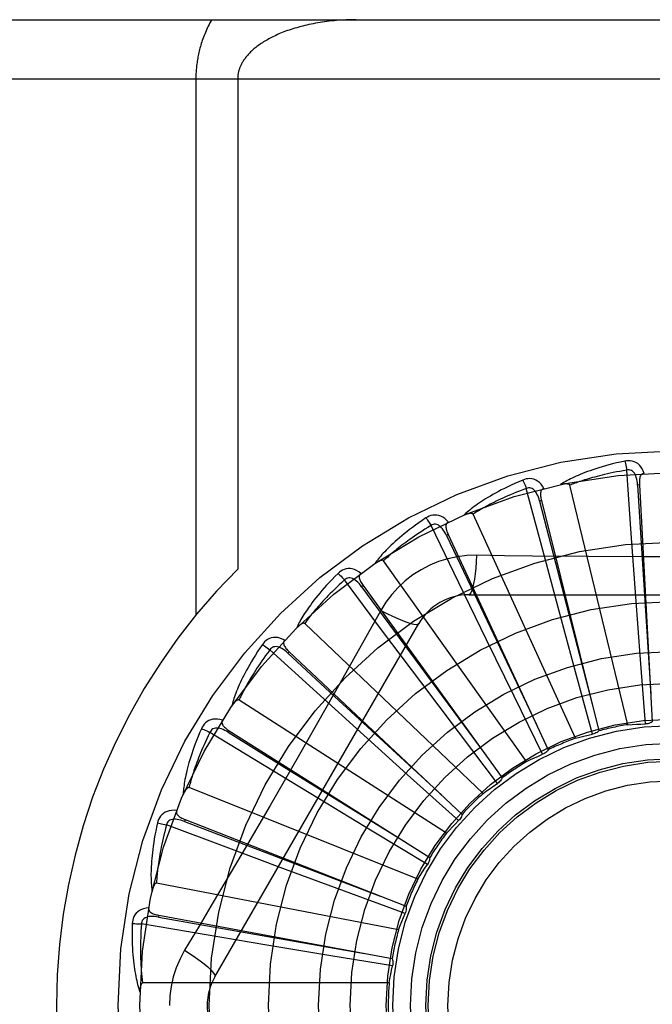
# Model space of a CAD drawing. Header units: inches. Extents: x 0 to 283, y 0 to 183.
# Tile 150 of 256: x 55.866 to 56.187, y 120.198 to 120.697. Entities that reach past the tile are written whole.
import ezdxf

# ---------------------------------------------------------------- set-up
doc = ezdxf.new("R2010")
doc.units = ezdxf.units.IN
doc.header["$LTSCALE"] = 15.5833333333
doc.header["$MEASUREMENT"] = 0
doc.linetypes.add('HIDDEN', pattern=[0.2, 0.1, -0.1])
doc.layers.add('LEFTHAND_DOOR_ASSEMBLY', color=7, linetype='CONTINUOUS')

msp = doc.modelspace()

# ---------------------------------------------------------------- linework, layer by layer
at = {"layer": 'LEFTHAND_DOOR_ASSEMBLY', "color": 8, "linetype": 'HIDDEN'}
for p, q in [((55.6185834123, 120.6969848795), (56.6805834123, 120.6969848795)), ((55.5885834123, 120.6669848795), (56.6805834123, 120.6669848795)), ((55.9552966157, 120.6669848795), (55.9552966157, 120.3949631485)), ((55.9765098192, 120.6669848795), (55.9765098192, 120.4183523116)), ((56.1760369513, 120.4363076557), (56.173775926, 120.4685245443)), ((56.1801605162, 120.4610360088), (56.1792023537, 120.4609834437)), ((56.1801605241, 120.4610358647), (56.1866974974, 120.3408616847)), ((56.131125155, 120.4279997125), (56.1228079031, 120.459206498)), ((56.174289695, 120.3394238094), (56.1448271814, 120.4608699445)), ((56.1304943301, 120.4530615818), (56.129563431, 120.4528286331)), ((56.13049436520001, 120.4530614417), (56.15965632, 120.3362960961)), ((56.1477448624, 120.332536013), (56.0958309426, 120.4462116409)), ((56.0885972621, 120.4113422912), (56.0745243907, 120.4404110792)), ((56.1783495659, 120.4042046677), (56.1760369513, 120.4363076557)), ((56.083234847, 120.4358318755), (56.0823648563, 120.4354269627)), ((56.083234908, 120.4358317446), (56.13396785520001, 120.3266954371)), ((56.1394715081, 120.3969145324), (56.131125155, 120.4279997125)), ((56.1229832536, 120.3207490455), (56.0504942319, 120.4225456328)), ((56.18289329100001, 120.4245301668), (56.1544235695, 120.4246872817)), ((56.0499903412, 120.3869374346), (56.0306704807, 120.4128176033)), ((56.1026756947, 120.3823984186), (56.0885972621, 120.4113422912)), ((56.04009014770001, 120.4099696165), (56.0393125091, 120.4094073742)), ((56.0400902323, 120.4099694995), (56.11056055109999, 120.3124067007)), ((56.0936414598, 120.4053182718), (56.3005253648, 120.4053182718)), ((56.1806961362, 120.3724979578), (56.1783495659, 120.4042046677)), ((56.0490520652, 120.3972956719), (56.0421490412, 120.3849204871)), ((56.1477762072, 120.3662248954), (56.1394715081, 120.3969145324)), ((55.9649404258, 120.2115682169), (56.0683823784, 120.3907349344)), ((56.1008998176, 120.3044889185), (56.0104556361, 120.3907272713)), ((56.0692920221, 120.3611809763), (56.0499903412, 120.3869374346)), ((56.11663836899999, 120.3538350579), (56.1026756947, 120.3823984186)), ((56.0166997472, 120.3556671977), (55.9928311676, 120.3774233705)), ((56.002619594, 120.3764095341), (56.0019624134, 120.3757102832)), ((56.0026196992, 120.3764094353), (56.0902804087, 120.2939463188)), ((56.1831764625, 120.3397972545), (56.1806961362, 120.3724979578)), ((56.1564003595, 120.3345845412), (56.1477762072, 120.3662248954)), ((56.0884080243, 120.3357762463), (56.0692920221, 120.3611809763)), ((56.0822927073, 120.2843433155), (55.97716225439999, 120.351906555)), ((56.0405270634, 120.3340290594), (56.0166997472, 120.3556671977)), ((56.1310946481, 120.3243986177), (56.11663836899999, 120.3538350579)), ((55.97217746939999, 120.3363645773), (55.9716644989, 120.3355535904)), ((55.9721775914, 120.3363645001), (56.073860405, 120.271981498)), ((55.9899286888, 120.3186617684), (55.9623740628, 120.3355076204)), ((56.0641054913, 120.3127011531), (56.0405270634, 120.3340290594)), ((56.1081739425, 120.3096076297), (56.0884080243, 120.3357762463)), ((56.01742045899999, 120.3019240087), (55.9899286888, 120.3186617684)), ((56.0884666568, 120.2907461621), (56.0641054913, 120.3127011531)), ((56.0678344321, 120.261040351), (55.9518173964, 120.3074865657)), ((56.0446091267, 120.2854437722), (56.01742045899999, 120.3019240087)), ((55.9929283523, 120.2984685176), (55.9785574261, 120.273891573)), ((55.9498640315, 120.291282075), (55.9495138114, 120.2903886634)), ((55.949864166, 120.2912820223), (56.06189400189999, 120.2473061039)), ((55.9706447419, 120.2772586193), (55.9403999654, 120.2885852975)), ((56.0726850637, 120.2684959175), (56.0446091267, 120.2854437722)), ((56.00080734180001, 120.2660261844), (55.9706447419, 120.2772586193)), ((56.03062358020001, 120.2549892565), (56.00080734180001, 120.2660261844)), ((56.0580475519, 120.2354222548), (55.9353370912, 120.2590727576)), ((56.0613995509, 120.2436610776), (56.03062358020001, 120.2549892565)), ((55.9364857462, 120.2427914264), (55.9363109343, 120.2418478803)), ((55.9363109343, 120.2418478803), (55.9889443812, 120.232539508)), ((55.9364858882, 120.2427914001), (56.0548136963, 120.2208119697)), ((55.9595448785, 120.2329541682), (55.9277030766, 120.238352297)), ((55.9912881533, 120.2276330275), (55.9595448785, 120.2329541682)), ((55.9889443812, 120.232539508), (56.0408544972, 120.2234236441)), ((56.0226543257, 120.2224383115), (55.9912881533, 120.2276330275)), ((56.0550180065, 120.2171392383), (56.0226543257, 120.2224383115)), ((56.05328578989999, 120.2084149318), (55.92831698, 120.2084149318))]:
    msp.add_line(p, q, dxfattribs=at)
for points in [[(55.9633350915, 120.6969848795), (55.9628799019, 120.6961820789), (55.9624390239, 120.6953763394), (55.96201238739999, 120.694567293), (55.9616002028, 120.6937560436), (55.9612026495, 120.6929433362), (55.9608197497, 120.6921298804), (55.9604515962, 120.6913163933), (55.9600981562, 120.6905035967), (55.9597594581, 120.6896922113), (55.9594354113, 120.6888829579), (55.959125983, 120.6880765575), (55.9588310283, 120.6872737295), (55.95855045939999, 120.6864752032), (55.9582840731, 120.6856816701), (55.9580317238, 120.6848938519), (55.9577931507, 120.6841123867), (55.9575681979, 120.6833381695), (55.9573564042, 120.6825711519), (55.9571574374, 120.6818117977), (55.956970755, 120.6810594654), (55.9567958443, 120.6803138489), (55.9566322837, 120.6795744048), (55.95647959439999, 120.6788406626), (55.9563374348, 120.6781120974), (55.9562053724, 120.6773880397), (55.95608320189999, 120.6766684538), (55.9559706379, 120.6759530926), (55.9558674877, 120.6752419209), (55.955773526, 120.6745348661), (55.9556885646, 120.6738317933), (55.95561239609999, 120.6731325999), (55.9555448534, 120.6724371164), (55.9554857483, 120.6717452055), (55.9554349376, 120.6710566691), (55.9553922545, 120.6703713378), (55.9553575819, 120.6696889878), (55.9553307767, 120.6690094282), (55.9553117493, 120.6683323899), (55.9553003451, 120.6676574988), (55.9552966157, 120.6669848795)], [(56.0365098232, 120.6969848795), (56.0352542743, 120.6969783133), (56.0340011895, 120.6969586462), (56.0327501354, 120.6969259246), (56.0315024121, 120.6968802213), (56.0302588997, 120.6968216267), (56.029020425, 120.6967502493), (56.0277878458, 120.6966662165), (56.0265619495, 120.6965696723), (56.025343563, 120.6964607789), (56.024133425, 120.6963397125), (56.02293232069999, 120.6962066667), (56.0217409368, 120.696061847), (56.0205600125, 120.6959054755), (56.0193901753, 120.6957377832), (56.0182321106, 120.6955590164), (56.0170863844, 120.6953694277), (56.0159536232, 120.6951692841), (56.0148343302, 120.6949588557), (56.0137290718, 120.6947384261), (56.0126382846, 120.694508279), (56.0115624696, 120.69426871), (56.0105019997, 120.6940200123), (56.0094573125, 120.6937624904), (56.0084287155, 120.6934964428), (56.0074165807, 120.6932221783), (56.00642115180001, 120.6929399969), (56.0054427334, 120.6926502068), (56.0044815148, 120.6923531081), (56.0035377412, 120.6920490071), (56.0026115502, 120.691738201), (56.0017031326, 120.6914209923), (56.0008125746, 120.6910976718), (55.9999400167, 120.6907685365), (55.99908548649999, 120.690433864), (55.9982490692, 120.6900939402), (55.9974307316, 120.6897490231), (55.996630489, 120.689399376), (55.9958482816, 120.6890452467), (55.9950840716, 120.6886868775), (55.9943378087, 120.6883245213), (55.9936094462, 120.6879584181), (55.9928989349, 120.6875888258), (55.9922062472, 120.6872159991), (55.9915312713, 120.6868401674), (55.99087395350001, 120.6864615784), (55.9902340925, 120.6860804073), (55.9896115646, 120.6856968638), (55.989006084, 120.6853110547), (55.9884174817, 120.6849231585), (55.9878452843, 120.6845331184), (55.9872887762, 120.6841406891), (55.9867485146, 120.6837465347), (55.9862241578, 120.6833505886), (55.9857176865, 120.6829548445), (55.9852312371, 120.682561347), (55.9847639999, 120.6821701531), (55.98431698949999, 120.6817828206), (55.9838868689, 120.681396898), (55.98347069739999, 120.6810103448), (55.9830683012, 120.6806230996), (55.982678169, 120.6802339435), (55.9823013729, 120.6798441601), (55.98193859, 120.6794546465), (55.9815894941, 120.6790654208), (55.98125398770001, 120.6786766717), (55.9809320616, 120.6782887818), (55.9806237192, 120.6779021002), (55.9803288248, 120.6775169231), (55.9800472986, 120.6771335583), (55.97977897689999, 120.6767523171), (55.9795237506, 120.676373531), (55.9792813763, 120.6759974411), (55.97905169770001, 120.6756243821), (55.9788343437, 120.67525439), (55.9786290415, 120.674887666), (55.9784353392, 120.6745240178), (55.9782528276, 120.6741633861), (55.9780811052, 120.6738055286), (55.9779197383, 120.6734502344), (55.9777684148, 120.6730973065), (55.9776267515, 120.6727464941), (55.9774945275, 120.6723977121), (55.977371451, 120.6720507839), (55.97725735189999, 120.6717057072), (55.9771520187, 120.6713624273), (55.977055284, 120.671020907), (55.9769669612, 120.6706811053), (55.9768868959, 120.6703429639), (55.9768149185, 120.67000644), (55.97675088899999, 120.669671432), (55.9766946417, 120.6693377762), (55.9766460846, 120.6690056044), (55.9766051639, 120.6686761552), (55.9765715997, 120.6683459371), (55.9765449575, 120.6680117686), (55.97652564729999, 120.6676739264), (55.97651396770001, 120.6673315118), (55.9765098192, 120.6669848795)], [(56.17283303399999, 120.4731014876), (56.1706538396, 120.4726335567), (56.1685741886, 120.4721569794), (56.1665956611, 120.4716751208), (56.1647118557, 120.4711888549), (56.1629182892, 120.4706990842), (56.16121094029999, 120.4702073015), (56.15958558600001, 120.4697143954), (56.15803845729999, 120.4692217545), (56.1565656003, 120.4687302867), (56.1551634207, 120.4682413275), (56.1538281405, 120.4677558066), (56.1525564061, 120.4672750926), (56.1513443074, 120.4668007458), (56.1501897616, 120.4663325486), (56.1490899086, 120.4658707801), (56.1480433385, 120.4654148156), (56.1470483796, 120.4649637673), (56.14610317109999, 120.4645180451), (56.1452061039, 120.4640773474), (56.1443548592, 120.4636425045), (56.1435473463, 120.4632139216), (56.1427813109, 120.4627923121), (56.1420544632, 120.4623788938), (56.1413648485, 120.4619723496), (56.1407095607, 120.4615713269), (56.1400893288, 120.4611767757)], [(56.1825786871, 120.4668650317), (56.1820908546, 120.4681326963), (56.1815195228, 120.4692595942), (56.1808616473, 120.4702534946), (56.18012434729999, 120.4711047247), (56.1793101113, 120.4718132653), (56.1784305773, 120.4723782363), (56.177487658, 120.4727986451), (56.17651407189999, 120.4730856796), (56.1755345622, 120.4732396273), (56.174576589, 120.4732847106), (56.1736801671, 120.4732398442), (56.17283303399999, 120.4731014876)], [(56.1728330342, 120.4731014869), (56.17298617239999, 120.4725009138), (56.1731462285, 120.4718121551), (56.1733076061, 120.4710587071), (56.1734683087, 120.4702497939), (56.1736262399, 120.469394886), (56.173775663, 120.4685244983)], [(56.173775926, 120.4685245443), (56.171951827, 120.4682142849), (56.1702036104, 120.4679010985), (56.1685329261, 120.4675845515), (56.16693482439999, 120.4672659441), (56.165405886, 120.4669461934), (56.16394316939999, 120.4666260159), (56.1625434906, 120.4663062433), (56.161204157, 120.4659874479), (56.1599222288, 120.465670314), (56.15869526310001, 120.4653553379), (56.15752057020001, 120.4650430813), (56.1563959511, 120.4647340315), (56.1553190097, 120.464428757), (56.1542876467, 120.4641275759), (56.1532995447, 120.4638310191), (56.1523529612, 120.4635390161), (56.1514458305, 120.4632517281), (56.1505768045, 120.4629689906), (56.1497442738, 120.4626906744), (56.1489469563, 120.4624168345), (56.1481834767, 120.4621474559), (56.14745250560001, 120.4618826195), (56.1467526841, 120.4616223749), (56.1460827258, 120.4613668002), (56.1454406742, 120.4611160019), (56.1448271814, 120.4608699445)], [(56.17920094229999, 120.4609830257), (56.179113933, 120.4620171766), (56.178983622, 120.4629913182), (56.1788068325, 120.4639075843), (56.1785819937, 120.4647621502), (56.1783045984, 120.4655536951), (56.17797479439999, 120.4662751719), (56.1775932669, 120.4669241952), (56.1771579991, 120.4674830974), (56.1766688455, 120.467933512), (56.1761314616, 120.468274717), (56.1755492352, 120.4684986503), (56.1749470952, 120.4686121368), (56.1743539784, 120.4686203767), (56.1737715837, 120.4685242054)], [(56.1825820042, 120.466865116), (56.1821253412, 120.4667952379), (56.1817189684, 120.4666497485), (56.1813623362, 120.4664234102), (56.1810570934, 120.4661319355), (56.1808074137, 120.4657888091), (56.18060517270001, 120.4653954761), (56.1804449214, 120.4649557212), (56.18032280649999, 120.46447601), (56.18023465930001, 120.4639625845), (56.1801759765, 120.4634199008), (56.18014152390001, 120.4628540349), (56.180129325, 120.4622663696), (56.18013519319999, 120.4616607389), (56.1801605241, 120.4610358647)], [(56.1210158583, 120.4635222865), (56.1189646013, 120.4626503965), (56.1170127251, 120.4617888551), (56.1151611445, 120.4609412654), (56.1134034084, 120.4601072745), (56.1117349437, 120.4592869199), (56.1101515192, 120.4584809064), (56.1086488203, 120.4576893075), (56.10722288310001, 120.4569127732), (56.1058696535, 120.4561514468), (56.1045853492, 120.4554059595), (56.1033660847, 120.4546765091), (56.1022083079, 120.453963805), (56.1011078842, 120.453268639), (56.10006280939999, 120.4525904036), (56.0990702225, 120.4519288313), (56.0981288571, 120.451283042), (56.0972372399, 120.4506518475), (56.0963934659, 120.4500352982), (56.0955960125, 120.4494327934), (56.0948424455, 120.4488447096), (56.0941306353, 120.4482710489), (56.0934582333, 120.4477120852), (56.0928227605, 120.4471685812), (56.0922225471, 120.4466388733), (56.0916549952, 120.4461210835), (56.091120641, 120.4456162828)], [(56.1317656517, 120.4592429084), (56.1310467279, 120.4603953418), (56.13027245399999, 120.46139375), (56.12943837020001, 120.4622451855), (56.1285532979, 120.4629414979), (56.127619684, 120.463483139), (56.1266491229, 120.4638714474), (56.1256436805, 120.4641058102), (56.1246333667, 120.4642034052), (56.1236424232, 120.4641691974), (56.12269322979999, 120.4640321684), (56.1218214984, 120.4638184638), (56.1210158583, 120.4635222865)], [(56.1210158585, 120.4635222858), (56.12127988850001, 120.4629615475), (56.12156740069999, 120.4623155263), (56.121868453, 120.4616062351), (56.1221793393, 120.4608423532), (56.1224962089, 120.4600327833), (56.1228076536, 120.4592064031)], [(56.1448271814, 120.4608699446), (56.1447555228, 120.4610273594), (56.144650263, 120.4611593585), (56.14450784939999, 120.4612642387), (56.1443389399, 120.4613471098), (56.1441522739, 120.4614117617), (56.14395005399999, 120.46146045), (56.1437376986, 120.4614962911), (56.1435143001, 120.461520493), (56.1432805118, 120.4615351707), (56.1430370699, 120.4615407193), (56.14278477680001, 120.4615381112), (56.1425240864, 120.4615277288), (56.1422561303, 120.4615102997), (56.14197967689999, 120.461485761), (56.1416942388, 120.4614544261), (56.1413987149, 120.4614158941), (56.1410921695, 120.4613702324), (56.14077361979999, 120.4613163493), (56.14044160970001, 120.4612530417), (56.1400966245, 120.4611807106)], [(56.1228079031, 120.459206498), (56.1210754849, 120.4585566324), (56.1194181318, 120.4579182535), (56.1178375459, 120.4572912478), (56.1163286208, 120.4566759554), (56.11488782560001, 120.4560726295), (56.1135121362, 120.4554814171), (56.1121982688, 120.4549025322), (56.11094347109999, 120.4543360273), (56.1097447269, 120.453782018), (56.1085995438, 120.4532405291), (56.1075051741, 120.4527116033), (56.1064593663, 120.4521953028), (56.1054596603, 120.4516917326), (56.1045039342, 120.4512008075), (56.1035898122, 120.4507226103), (56.1027155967, 120.450256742), (56.1018792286, 120.4498029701), (56.1010794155, 120.4493608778), (56.1003146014, 120.4489300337), (56.099583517, 120.4485102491), (56.0988848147, 120.4481012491), (56.0982171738, 120.4477028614), (56.09757925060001, 120.4473148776), (56.0969697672, 120.4469371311), (56.0963867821, 120.446569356), (56.0958309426, 120.4462116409)], [(56.1295621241, 120.4528279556), (56.1292809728, 120.4538269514), (56.1289686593, 120.4547588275), (56.1286216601, 120.4556250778), (56.1282391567, 120.4564216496), (56.1278169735, 120.4571463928), (56.1273565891, 120.4577924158), (56.1268591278, 120.4583575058), (56.1263259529, 120.458823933), (56.1257603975, 120.4591736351), (56.1251681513, 120.4594069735), (56.1245540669, 120.459516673), (56.1239413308, 120.4595141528), (56.123357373, 120.4594099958), (56.1228037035, 120.4592053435)], [(56.1317695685, 120.4592439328), (56.1313339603, 120.4590886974), (56.1309622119, 120.4588688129), (56.1306548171, 120.4585790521), (56.1304102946, 120.4582350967), (56.130230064, 120.4578509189), (56.13010591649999, 120.4574264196), (56.1300317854, 120.4569642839), (56.1300026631, 120.4564701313), (56.13001327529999, 120.4559493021), (56.1300583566, 120.4554053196), (56.1301316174, 120.4548431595), (56.1302308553, 120.4542638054), (56.1303512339, 120.4536702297), (56.13049436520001, 120.4530614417)], [(56.1792023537, 120.4609834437), (56.18123135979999, 120.4287781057), (56.185944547, 120.3550431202)], [(56.129563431, 120.4528286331), (56.1376506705, 120.4215892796), (56.156233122, 120.3500787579)], [(56.0958309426, 120.4462116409), (56.095730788, 120.4463526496), (56.0956024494, 120.4464623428), (56.0954427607, 120.4465383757), (56.0952612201, 120.4465877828), (56.095065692, 120.4466159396), (56.09485791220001, 120.4466254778), (56.0946426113, 120.4466204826), (56.0944186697, 120.4466019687), (56.0941863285, 120.4465721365), (56.0939462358, 120.446531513), (56.09369899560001, 120.4464812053), (56.093444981, 120.4464216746), (56.0931851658, 120.4463538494), (56.0929183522, 120.446277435), (56.0926440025, 120.4461926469), (56.0923611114, 120.4460988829), (56.0920688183, 120.4459960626), (56.0917661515, 120.445882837), (56.09145169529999, 120.4457576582), (56.0911259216, 120.445621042)], [(56.0719479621, 120.4443097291), (56.0700987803, 120.4430653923), (56.0683452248, 120.4418500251), (56.0666875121, 120.4406673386), (56.0651193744, 120.4395157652), (56.0636363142, 120.4383944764), (56.0622340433, 120.4373033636), (56.0609083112, 120.4362416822), (56.0596551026, 120.4352093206), (56.0584704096, 120.4342056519), (56.0573503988, 120.4332305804), (56.05629121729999, 120.4322835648), (56.05528924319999, 120.4313646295), (56.0543402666, 120.4304737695), (56.0534424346, 120.429610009), (56.0525929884, 120.4287725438), (56.05179085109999, 120.4279602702), (56.0510348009, 120.4271717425), (56.0503229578, 120.4264066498), (56.0496539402, 120.425664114), (56.0490252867, 120.4249440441), (56.0484349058, 120.4242460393), (56.0478804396, 120.4235699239), (56.0473593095, 120.4229159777), (56.0468701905, 120.4222822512), (56.0464108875, 120.4216664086), (56.04598172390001, 120.4210696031)], [(56.0833133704, 120.4421420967), (56.0823893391, 120.4431376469), (56.0814401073, 120.4439714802), (56.0804599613, 120.4446496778), (56.0794591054, 120.4451659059), (56.0784398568, 120.4455210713), (56.0774133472, 120.4457186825), (56.076381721, 120.4457585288), (56.0753711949, 120.445663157), (56.0744046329, 120.4454420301), (56.0734985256, 120.4451278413), (56.0726829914, 120.4447530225), (56.0719479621, 120.4443097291)], [(56.0719479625, 120.4443097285), (56.0723133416, 120.4438090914), (56.0727179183, 120.4432291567), (56.0731477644, 120.4425896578), (56.0735975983, 120.4418984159), (56.0740619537, 120.4411634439), (56.0745241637, 120.4404109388)], [(56.0823637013, 120.4354260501), (56.0818985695, 120.4363537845), (56.0814155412, 120.4372097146), (56.0809108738, 120.4379946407), (56.08038453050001, 120.4387044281), (56.0798328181, 120.4393361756), (56.0792584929, 120.4398833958), (56.07866307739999, 120.4403441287), (56.0780512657, 120.440701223), (56.077429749, 120.4409375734), (56.0768040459, 120.4410546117), (56.076180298, 120.4410461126), (56.0755791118, 120.4409276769), (56.0750254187, 120.4407148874), (56.0745204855, 120.4404091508)], [(56.0833164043, 120.4421433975), (56.082918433, 120.4419088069), (56.0825952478, 120.4416227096), (56.0823482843, 120.4412800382), (56.082173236, 120.4408959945), (56.0820689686, 120.4404846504), (56.0820274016, 120.4400443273), (56.0820420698, 120.4395765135), (56.0821069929, 120.4390857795), (56.0822159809, 120.4385763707), (56.0823631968, 120.4380507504), (56.0825415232, 120.437512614), (56.0827486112, 120.4369625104), (56.0829791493, 120.4364024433), (56.083234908, 120.4358317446)], [(56.0745243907, 120.4404110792), (56.0729462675, 120.4394450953), (56.07143967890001, 120.4385045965), (56.0700063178, 120.4375897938), (56.0686411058, 120.4367000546), (56.0673405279, 120.4358349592), (56.0661015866, 120.4349940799), (56.0649210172, 120.4341770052), (56.0637961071, 120.4333832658), (56.0627238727, 120.4326124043), (56.061701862, 120.4318639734), (56.0607273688, 120.4311374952), (56.0597981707, 120.4304326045), (56.0589118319, 120.4297489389), (56.0580662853, 120.429086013), (56.0572591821, 120.4284434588), (56.0564889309, 120.427820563), (56.055753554, 120.4272167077), (56.055051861, 120.4266312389), (56.0543824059, 120.4260634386), (56.0537439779, 120.4255128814), (56.0531353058, 120.4249790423), (56.0525551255, 120.4244615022), (56.0520021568, 120.423959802), (56.0514751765, 120.4234735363), (56.0509723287, 120.4230020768), (56.0504942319, 120.4225456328)], [(56.0823648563, 120.4354269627), (56.0962180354, 120.4062826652), (56.127998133, 120.3395811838)], [(56.0504942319, 120.4225456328), (56.0503692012, 120.4226651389), (56.0502224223, 120.4227485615), (56.05005123, 120.4227929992), (56.04986361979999, 120.4228071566), (56.0496662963, 120.4227978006), (56.0494604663, 120.4227678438), (56.0492500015, 120.422722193), (56.04903361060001, 120.4226616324), (56.0488111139, 120.4225883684), (56.048583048, 120.4225030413), (56.0483497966, 120.4224068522), (56.0481116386, 120.4223003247), (56.0478693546, 120.4221845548), (56.0476218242, 120.4220590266), (56.0473684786, 120.4219238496), (56.0471084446, 120.4217782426), (56.04683620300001, 120.4216188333), (56.0465651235, 120.421453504), (56.0463081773, 120.4212898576), (56.0460610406, 120.4211253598)], [(56.09762485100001, 120.4253391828), (56.0926905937, 120.4251890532), (56.0878232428, 120.4246048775), (56.0830378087, 120.4235891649), (56.07836745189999, 120.4221507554), (56.0738363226, 120.4202971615), (56.06948697, 120.4180443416), (56.0653585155, 120.4154064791), (56.0614818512, 120.4124096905), (56.0578903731, 120.4090828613), (56.0546062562, 120.4054414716), (56.05165717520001, 120.4015082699), (56.0490520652, 120.3972956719)], [(56.09762485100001, 120.4253391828), (56.0974293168, 120.4219538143), (56.09717541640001, 120.4187698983), (56.096872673, 120.4158870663), (56.0965223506, 120.4132876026), (56.0961245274, 120.4109766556), (56.095684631, 120.4090144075), (56.0952088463, 120.4074327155), (56.0947043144, 120.4062699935), (56.0941767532, 120.4055579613), (56.0936414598, 120.4053182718)], [(56.1544235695, 120.4246872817), (56.1260037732, 120.424966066), (56.1118444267, 120.4251296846), (56.09762485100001, 120.4253391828)], [(56.2398309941, 120.424692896), (56.2113719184, 120.4245331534), (56.1971331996, 120.4245163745), (56.18289329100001, 120.4245301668)], [(56.0274027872, 120.4161582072), (56.0258225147, 120.4145863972), (56.02433065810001, 120.4130611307), (56.0229267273, 120.4115860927), (56.0216048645, 120.4101585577), (56.0203608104, 120.4087768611), (56.0191903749, 120.4074400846), (56.018089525, 120.4061466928), (56.0170543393, 120.404895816), (56.0160810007, 120.4036860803), (56.0151657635, 120.4025166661), (56.0143049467, 120.4013863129), (56.0134949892, 120.4002943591), (56.0127317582, 120.3992400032), (56.01201361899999, 120.3982219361), (56.0113380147, 120.3972388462), (56.01070409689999, 120.3962894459), (56.01011093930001, 120.3953720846), (56.0095567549, 120.3944861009), (56.0090403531, 120.3936303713), (56.0085593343, 120.3928043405), (56.00811172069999, 120.3920072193), (56.00769523, 120.3912383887), (56.0073072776, 120.3904976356), (56.0069469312, 120.389782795), (56.0066124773, 120.3890911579), (56.0063040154, 120.3884239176)], [(56.0389730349, 120.4161806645), (56.0378772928, 120.4169833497), (56.03678741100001, 120.4176224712), (56.03569662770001, 120.4181029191), (56.0346161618, 120.418420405), (56.03354811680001, 120.418576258), (56.0325027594, 120.4185760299), (56.0314822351, 120.4184199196), (56.0305080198, 120.418135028), (56.0296007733, 120.4177349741), (56.0287705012, 120.4172549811), (56.0280406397, 120.4167325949), (56.0274027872, 120.4161582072)], [(56.02740278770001, 120.4161582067), (56.02785631, 120.4157357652), (56.02836332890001, 120.4152428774), (56.0289064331, 120.414696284), (56.0294789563, 120.4141026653), (56.03007401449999, 120.413468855), (56.0306702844, 120.4128174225)], [(56.0389762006, 120.4161829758), (56.0386295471, 120.4158770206), (56.0383661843, 120.4155347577), (56.03818850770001, 120.415151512), (56.0380893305, 120.414741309), (56.03806479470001, 120.4143176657), (56.0381073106, 120.4138774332), (56.03821024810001, 120.4134208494), (56.03836687, 120.4129512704), (56.0385702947, 120.4124716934), (56.0388143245, 120.4119834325), (56.0390912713, 120.4114887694), (56.03939872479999, 120.4109877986), (56.03973109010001, 120.4104814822), (56.0400902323, 120.4099694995)], [(56.0306704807, 120.4128176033), (56.0293036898, 120.4115704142), (56.0280023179, 120.4103617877), (56.026767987, 120.4091922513), (56.0255958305, 120.4080602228), (56.024482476, 120.4069646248), (56.0234250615, 120.40590447), (56.0224204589, 120.4048787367), (56.0214660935, 120.4038864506), (56.02055912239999, 120.4029265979), (56.0196972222, 120.4019982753), (56.0188778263, 120.4011005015), (56.0180988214, 120.4002324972), (56.0173578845, 120.3993934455), (56.0166530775, 120.3985824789), (56.01598216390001, 120.3977987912), (56.015343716, 120.3970413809), (56.0147359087, 120.396309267), (56.01415769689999, 120.3956015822), (56.0136077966, 120.3949173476), (56.0130850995, 120.3942559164), (56.0125884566, 120.3936165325), (56.012116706, 120.3929985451), (56.0116686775, 120.3924012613), (56.01124324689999, 120.3918240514), (56.0108387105, 120.3912659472), (56.0104556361, 120.3907272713)], [(56.0393115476, 120.4094062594), (56.0386792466, 120.4102292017), (56.0380429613, 120.4109782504), (56.0373988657, 120.4116534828), (56.03674770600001, 120.4122508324), (56.0360864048, 120.4127667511), (56.0354188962, 120.4131953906), (56.03474704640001, 120.4135351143), (56.0340787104, 120.4137699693), (56.03342369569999, 120.4138844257), (56.03278715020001, 120.4138809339), (56.03217628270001, 120.4137545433), (56.0316083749, 120.4135244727), (56.0311049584, 120.4132107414), (56.03066701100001, 120.4128149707)], [(56.0393125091, 120.4094073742), (56.0584309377, 120.3834114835), (56.1022600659, 120.3239298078)], [(56.0490502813, 120.3972965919), (56.0520809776, 120.395772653), (56.05496595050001, 120.3944002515), (56.05761403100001, 120.3932209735), (56.06004028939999, 120.3922246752), (56.0622405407, 120.3914137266), (56.0641598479, 120.3908135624), (56.0657675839, 120.3904347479), (56.0670267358, 120.3902903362), (56.06790699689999, 120.390391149), (56.0683822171, 120.3907346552)], [(56.0104556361, 120.3907272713), (56.0103102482, 120.3908209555), (56.0101503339, 120.3908750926), (56.0099738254, 120.3908863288), (56.0097869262, 120.3908647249), (56.0095949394, 120.3908181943), (56.0093984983, 120.3907498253), (56.0092004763, 120.3906651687), (56.008999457, 120.3905647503), (56.0087948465, 120.3904507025), (56.00858705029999, 120.3903237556), (56.0083762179, 120.3901851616), (56.0081625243, 120.3900354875), (56.00794652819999, 120.3898759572), (56.0077272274, 120.389705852), (56.0075040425, 120.3895251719), (56.007276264, 120.3893329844), (56.0070429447, 120.3891287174), (56.0068042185, 120.3889112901), (56.0065598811, 120.3886792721), (56.0063100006, 120.3884331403)], [(56.0003472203, 120.3822969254), (55.99911937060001, 120.3828777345), (55.9979282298, 120.3832990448), (55.996766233, 120.3835643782), (55.9956452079, 120.3836716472), (55.9945669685, 120.383622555), (55.9935405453, 120.3834244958), (55.9925680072, 120.3830780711), (55.9916653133, 120.3826139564), (55.99085017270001, 120.3820494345), (55.9901257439, 120.3814209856), (55.9895079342, 120.3807699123), (55.9889903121, 120.3800851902)], [(56.00034978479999, 120.3822996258), (56.0000673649, 120.3819337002), (55.999873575, 120.3815478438), (55.99977164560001, 120.3811379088), (55.9997518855, 120.3807163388), (55.9998079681, 120.3802957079), (55.9999330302, 120.3798714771), (56.0001205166, 120.3794426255), (56.0003631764, 120.3790111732), (56.0006536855, 120.3785787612), (56.0009857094, 120.3781455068), (56.001351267, 120.3777121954), (56.0017479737, 120.3772784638), (56.0021701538, 120.3768441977), (56.0026196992, 120.3764094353)], [(56.0421490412, 120.3849204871), (56.0282493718, 120.3602312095), (56.0212562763, 120.3478593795)], [(55.9889903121, 120.3800851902), (55.9877360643, 120.3782427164), (55.986559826, 120.3764626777), (55.9854604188, 120.3747485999), (55.9844326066, 120.3730966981), (55.983472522, 120.3715045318), (55.9825762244, 120.3699704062), (55.9817400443, 120.3684920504), (55.98096029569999, 120.3670678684), (55.98023349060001, 120.3656957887), (55.979556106, 120.3643742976), (55.97892476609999, 120.3631014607), (55.9783360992, 120.3618759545), (55.97778619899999, 120.3606962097), (55.9772737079, 120.3595606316), (55.97679636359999, 120.3584674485), (55.9763535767, 120.3574152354), (55.97594475, 120.3564021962), (55.975568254, 120.3554273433), (55.9752231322, 120.3544893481), (55.9749071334, 120.3535872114), (55.9746184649, 120.3527197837), (55.9743550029, 120.3518860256), (55.9741142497, 120.3510852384), (55.9738956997, 120.3503151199), (55.973698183, 120.3495726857), (55.97352157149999, 120.3488591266)], [(55.9928311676, 120.3774233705), (55.99172510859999, 120.3759400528), (55.9906759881, 120.3745069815), (55.9896852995, 120.3731249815), (55.9887485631, 120.3717915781), (55.9878626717, 120.3705050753), (55.9870250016, 120.3692639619), (55.98623267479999, 120.3680666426), (55.9854833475, 120.3669116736), (55.9847744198, 120.3657975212), (55.9841037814, 120.364722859), (55.9834690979, 120.3636862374), (55.9828684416, 120.3626864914), (55.9822996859, 120.3617223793), (55.9817610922, 120.3607926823), (55.9812506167, 120.3598961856), (55.9807670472, 120.3590316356), (55.9803087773, 120.3581977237), (55.9798749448, 120.3573934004), (55.9794644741, 120.3566174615), (55.97907639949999, 120.3558690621), (55.9787097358, 120.3551472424), (55.9783634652, 120.3544511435), (55.9780365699, 120.3537798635), (55.977728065, 120.3531325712), (55.977436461, 120.3525079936), (55.97716225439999, 120.351906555)], [(55.9889903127, 120.3800851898), (55.9895155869, 120.3797562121), (55.990106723, 120.3793681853), (55.990743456, 120.3789342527), (55.991417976, 120.3784597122), (55.9921222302, 120.3779499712), (55.992831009, 120.3774231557)], [(56.0019616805, 120.3757090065), (56.0011850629, 120.3763974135), (56.00041851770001, 120.3770125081), (55.9996582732, 120.3775536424), (55.9989058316, 120.3780169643), (55.99815884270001, 120.3783984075), (55.9974222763, 120.3786929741), (55.9966982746, 120.3788994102), (55.9959975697, 120.3790035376), (55.995332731, 120.3789919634), (55.9947083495, 120.3788680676), (55.9941324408, 120.3786283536), (55.9936183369, 120.3782949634), (55.9931833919, 120.3778916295), (55.9928282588, 120.3774201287)], [(56.0019624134, 120.3757102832), (56.0256551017, 120.3538023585), (56.0799491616, 120.3036903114)], [(55.97716225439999, 120.351906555), (55.97700176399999, 120.3519710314), (55.9768344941, 120.3519939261), (55.9766590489, 120.3519715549), (55.97647961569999, 120.3519149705), (55.97629990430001, 120.351832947), (55.9761199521, 120.3517286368), (55.97594153, 120.3516080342), (55.97576314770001, 120.3514713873), (55.9755838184, 120.3513206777), (55.97540380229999, 120.3511566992), (55.975223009, 120.3509807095), (55.975041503, 120.3507932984), (55.9748596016, 120.3505957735), (55.9746764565, 120.3503872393), (55.9744914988, 120.3501675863), (55.9743042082, 120.3499357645), (55.9741106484, 120.3496864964), (55.97392049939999, 120.3494323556), (55.9737431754, 120.3491855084), (55.9735755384, 120.3489418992)], [(56.0212562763, 120.3478593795), (56.0071650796, 120.3231332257), (56.0000602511, 120.3107937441), (55.9929283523, 120.2984685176)], [(55.9688319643, 120.3417155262), (55.9675163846, 120.3420534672), (55.9662670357, 120.342241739), (55.9650758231, 120.3422823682), (55.96395475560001, 120.3421755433), (55.96290529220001, 120.34192328), (55.96193490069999, 120.3415345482), (55.96104549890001, 120.3410103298), (55.9602469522, 120.3403837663), (55.9595533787, 120.3396751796), (55.95896097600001, 120.3389209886), (55.9584775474, 120.3381647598), (55.95809886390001, 120.3373944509)], [(55.9688338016, 120.3417182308), (55.9686258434, 120.3413057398), (55.968508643, 120.3408903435), (55.9684861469, 120.3404685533), (55.9685465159, 120.340050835), (55.96868119, 120.3396484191), (55.9688842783, 120.3392555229), (55.9691495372, 120.3388699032), (55.96946946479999, 120.3384921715), (55.96983655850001, 120.3381225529), (55.9702445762, 120.3377599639), (55.9706855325, 120.3374036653), (55.9711571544, 120.337052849), (55.9716538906, 120.3367063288), (55.9721775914, 120.3363645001)], [(55.95809886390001, 120.3373944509), (55.9572159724, 120.335347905), (55.9563978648, 120.3333774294), (55.9556427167, 120.331486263), (55.9549461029, 120.3296696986), (55.9543046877, 120.3279246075), (55.9537149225, 120.3262485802), (55.953173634, 120.3246386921), (55.95267750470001, 120.3230926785), (55.9522235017, 120.3216078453), (55.9518084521, 120.3201820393), (55.9514294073, 120.3188127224), (55.951083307, 120.3174979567), (55.95076661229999, 120.3162354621), (55.9504782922, 120.3150234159), (55.9502164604, 120.3138596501), (55.9499808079, 120.3127426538), (55.9497710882, 120.3116705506), (55.949585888, 120.3106420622), (55.9494245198, 120.3096557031), (55.949284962, 120.308710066), (55.9491656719, 120.307803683), (55.9490647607, 120.3069351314), (55.94897990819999, 120.3061032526), (55.9489110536, 120.3053056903), (55.9488576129, 120.3045392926), (55.948819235, 120.3038052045)], [(55.95809886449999, 120.3373944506), (55.9586769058, 120.3371708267), (55.9593307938, 120.3369016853), (55.96003814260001, 120.336596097), (55.9607902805, 120.3362577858), (55.961578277, 120.3358905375), (55.9623739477, 120.3355073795)], [(55.9716640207, 120.3355521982), (55.9707711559, 120.3360811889), (55.9699020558, 120.3365400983), (55.9690531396, 120.3369275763), (55.9682266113, 120.3372401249), (55.9674209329, 120.3374733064), (55.9666419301, 120.3376231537), (55.9658919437, 120.337688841), (55.9651841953, 120.3376584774), (55.9645335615, 120.3375212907), (55.9639439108, 120.337281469), (55.96342377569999, 120.3369370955), (55.9629820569, 120.3365124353), (55.9626313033, 120.3360340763), (55.9623718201, 120.3355038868)], [(56.15965632, 120.3362960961), (56.1591892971, 120.3358863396), (56.1586876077, 120.3355244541), (56.1581459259, 120.3352077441), (56.1575782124, 120.3349426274), (56.1569982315, 120.3347357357), (56.1564004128, 120.3345845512)], [(56.174289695, 120.3394238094), (56.1765130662, 120.339567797), (56.1787353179, 120.3396780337), (56.18095645, 120.3397545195), (56.1831764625, 120.3397972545)], [(56.1866974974, 120.3408616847), (56.1861613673, 120.3405477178), (56.1856002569, 120.3402873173), (56.1850084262, 120.3400788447), (56.1844007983, 120.3399259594), (56.18379214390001, 120.3398325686), (56.1831765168, 120.3397972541)], [(55.9623740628, 120.3355076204), (55.96156871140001, 120.3338417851), (55.96080976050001, 120.332236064), (55.9600985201, 120.3306915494), (55.95943106, 120.3292049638), (55.9588046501, 120.3277740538), (55.958217, 120.3263968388), (55.9576655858, 120.3250712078), (55.9571483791, 120.3237952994), (55.9566631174, 120.3225671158), (55.9562079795, 120.321384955), (55.9557809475, 120.3202469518), (55.9553803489, 120.3191515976), (55.9550043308, 120.3180972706), (55.9546514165, 120.3170824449), (55.9543198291, 120.3161055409), (55.9540086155, 120.3151650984), (55.9537164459, 120.3142595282), (55.9534426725, 120.3133876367), (55.95318646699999, 120.3125480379), (55.9529470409, 120.3117397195), (55.9527236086, 120.3109615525), (55.9525153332, 120.3102125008), (55.9523213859, 120.3094914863), (55.952140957, 120.3087975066), (55.9519728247, 120.3081290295), (55.9518173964, 120.3074865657)], [(55.9716644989, 120.3355535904), (55.99907513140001, 120.3185254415), (56.0618717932, 120.2795942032)], [(56.1477448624, 120.332536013), (56.1499008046, 120.3330981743), (56.1520620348, 120.3336269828), (56.1542285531, 120.3341224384), (56.1564003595, 120.3345845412)], [(56.13396785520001, 120.3266954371), (56.13358681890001, 120.3262047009), (56.1331626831, 120.3257544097), (56.1326907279, 120.3253409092), (56.1321834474, 120.3249731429), (56.131653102, 120.3246602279), (56.13109469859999, 120.3243986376)], [(56.1229832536, 120.3207490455), (56.1249938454, 120.3217090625), (56.1270159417, 120.3226373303), (56.1290495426, 120.3235338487), (56.1310946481, 120.3243986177)], [(56.11056055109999, 120.3124067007), (56.11027927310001, 120.311852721), (56.1099480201, 120.311330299), (56.1095628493, 120.3108349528), (56.1091343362, 120.3103778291), (56.10867279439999, 120.3099702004), (56.1081739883, 120.3096076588)], [(55.9518173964, 120.3074865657), (55.95164760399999, 120.3075195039), (55.95147902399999, 120.3075103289), (55.9513109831, 120.3074551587), (55.9511455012, 120.3073656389), (55.9509845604, 120.3072510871), (55.950827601, 120.3071146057), (55.9506752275, 120.3069624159), (55.95052592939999, 120.3067944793), (55.9503783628, 120.306612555), (55.9502326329, 120.3064174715), (55.950088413, 120.3062104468), (55.9499456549, 120.3059920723), (55.9498044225, 120.3057636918), (55.9496640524, 120.3055242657), (55.9495240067, 120.3052735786), (55.9493839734, 120.3050105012), (55.9492433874, 120.304734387), (55.9491024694, 120.3044435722), (55.9489612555, 120.3041359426), (55.9488197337, 120.303812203)], [(56.1008998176, 120.3044889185), (56.1026923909, 120.3058120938), (56.1045022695, 120.3071062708), (56.1063294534, 120.3083714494), (56.1081739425, 120.3096076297)], [(55.94556631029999, 120.2959031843), (55.9442105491, 120.2959860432), (55.94294814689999, 120.2959344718), (55.9417707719, 120.2957489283), (55.9406901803, 120.2954318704), (55.9397074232, 120.2949855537), (55.93882813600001, 120.2944201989), (55.9380540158, 120.2937371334), (55.9373884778, 120.2929707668), (55.936841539, 120.2921437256), (55.9364025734, 120.2912910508), (55.93607099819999, 120.2904569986), (55.9358449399, 120.2896289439)], [(55.9495136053, 120.2903872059), (55.9485367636, 120.2907376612), (55.9475965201, 120.2910237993), (55.94668961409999, 120.2912436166), (55.9458188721, 120.2913940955), (55.9449836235, 120.2914705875), (55.9441903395, 120.2914702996), (55.943441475, 120.291392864), (55.9427522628, 120.2912291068), (55.9421393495, 120.2909712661), (55.9416057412, 120.2906241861), (55.9411601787, 120.2901875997), (55.94080680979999, 120.2896870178), (55.9405529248, 120.2891509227), (55.9403984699, 120.288581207)], [(55.9455677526, 120.2959069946), (55.9454415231, 120.2954620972), (55.9454049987, 120.2950317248), (55.9454627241, 120.294613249), (55.9456010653, 120.2942145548), (55.9458094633, 120.2938448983), (55.9460832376, 120.293497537), (55.946416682, 120.2931690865), (55.9468023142, 120.2928587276), (55.9472327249, 120.2925652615), (55.9477019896, 120.2922864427), (55.9482024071, 120.2920200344), (55.9487318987, 120.2917648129), (55.9492852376, 120.2915185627), (55.949864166, 120.2912820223)], [(56.0902804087, 120.2939463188), (56.0901068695, 120.2933449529), (56.0898808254, 120.2927693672), (56.0896007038, 120.2922168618), (56.089270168, 120.2916931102), (56.0888927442, 120.291203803), (56.0884666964, 120.2907461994)], [(55.9358449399, 120.2896289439), (55.93536531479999, 120.2874522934), (55.9349349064, 120.2853625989), (55.9345513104, 120.2833626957), (55.9342110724, 120.2814471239), (55.9339115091, 120.2796121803), (55.93364959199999, 120.2778548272), (55.9334227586, 120.2761715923), (55.93322818, 120.2745596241), (55.9330633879, 120.2730157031), (55.9329256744, 120.2715371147), (55.93281262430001, 120.2701208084), (55.9327215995, 120.2687643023), (55.9326495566, 120.2674646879), (55.93259582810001, 120.2662199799), (55.9325589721, 120.2650276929), (55.93253897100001, 120.2638862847), (55.9325359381, 120.262793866), (55.9325487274, 120.2617489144), (55.932576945, 120.2607498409), (55.9326188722, 120.2597948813), (55.93267327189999, 120.258882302), (55.93273855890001, 120.2580103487), (55.9328126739, 120.2571774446), (55.9328960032, 120.2563812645), (55.9329885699, 120.2556186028), (55.9330898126, 120.2548905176)], [(55.9403999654, 120.2885852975), (55.9399244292, 120.2867971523), (55.9394830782, 120.2850768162), (55.9390769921, 120.28342561), (55.9387029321, 120.2818395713), (55.9383586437, 120.2803159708), (55.938042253, 120.2788524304), (55.9377516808, 120.2774463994), (55.9374852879, 120.2760956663), (55.9372412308, 120.2747978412), (55.9370180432, 120.2735509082), (55.93681409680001, 120.2723526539), (55.9366280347, 120.2712012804), (55.9364583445, 120.2700948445), (55.9363038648, 120.2690315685), (55.9361631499, 120.2680095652), (55.9360355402, 120.2670272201), (55.9359200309, 120.2660827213), (55.9358162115, 120.265174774), (55.935723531, 120.2643018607), (55.935641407, 120.263462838), (55.93556928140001, 120.2626564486), (55.9355065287, 120.2618815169), (55.9354525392, 120.2611368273), (55.9354067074, 120.2604212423), (55.9353681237, 120.2597330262), (55.9353370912, 120.2590727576)], [(55.93584494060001, 120.2896289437), (55.936454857, 120.289518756), (55.9371478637, 120.2893782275), (55.9379002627, 120.2892120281), (55.9387028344, 120.2890221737), (55.9395460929, 120.2888106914), (55.940399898, 120.2885850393)], [(55.9495138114, 120.2903886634), (55.9796516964, 120.2788557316), (56.048681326, 120.2525123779)], [(56.0822927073, 120.2843433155), (56.0838024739, 120.285981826), (56.085334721, 120.2875951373), (56.0868894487, 120.2891832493), (56.0884666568, 120.2907461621)], [(55.9785574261, 120.273891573), (55.96410609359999, 120.2494186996), (55.9568847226, 120.2372381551), (55.9495935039, 120.2250283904)], [(56.073860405, 120.271981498), (56.073805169, 120.2713626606), (56.0736918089, 120.2707545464), (56.0735183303, 120.2701515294), (56.07329040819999, 120.2695678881), (56.0730134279, 120.269017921), (56.0726850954, 120.2684959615)], [(56.0678344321, 120.261040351), (56.06900682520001, 120.2629349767), (56.0702060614, 120.264809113), (56.0714321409, 120.2666627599), (56.0726850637, 120.2684959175)], [(55.9353370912, 120.2590727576), (55.9351641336, 120.2590729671), (55.9350003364, 120.2590320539), (55.9348457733, 120.2589460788), (55.9347002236, 120.2588268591), (55.9345638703, 120.2586839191), (55.93443557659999, 120.2585201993), (55.9343147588, 120.258341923), (55.9341999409, 120.2581487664), (55.9340894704, 120.2579422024), (55.9339832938, 120.2577230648), (55.9338808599, 120.2574924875), (55.9337820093, 120.2572510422), (55.9336865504, 120.2570000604), (55.9335940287, 120.2567383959), (55.9335039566, 120.2564657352), (55.9334162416, 120.2561809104), (55.9333304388, 120.2558831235), (55.9332471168, 120.2555709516), (55.9331667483, 120.2552424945), (55.9330891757, 120.2548983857)], [(55.9313911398, 120.2465156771), (55.93004419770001, 120.2463404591), (55.9288143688, 120.2460509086), (55.92769338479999, 120.2456458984), (55.9266923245, 120.2451300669), (55.9258117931, 120.2445058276), (55.92505538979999, 120.2437842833), (55.92442453, 120.2429670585), (55.923916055, 120.2420885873), (55.9235355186, 120.2411729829), (55.9232658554, 120.2402526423), (55.92309811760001, 120.2393709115), (55.9230328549, 120.238515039)], [(55.93139183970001, 120.2465189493), (55.9313520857, 120.2460586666), (55.9313976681, 120.2456294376), (55.931533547, 120.2452294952), (55.9317448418, 120.2448641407), (55.9320194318, 120.2445406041), (55.9323539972, 120.2442513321), (55.93274357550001, 120.2439919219), (55.9331809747, 120.243760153), (55.9336591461, 120.2435534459), (55.93417269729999, 120.2433684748), (55.93471448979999, 120.2432015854), (55.9352827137, 120.243051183), (55.9358726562, 120.242914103), (55.9364858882, 120.2427914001)], [(56.06189400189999, 120.2473061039), (56.06195687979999, 120.2466879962), (56.0619606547, 120.2460694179), (56.0619044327, 120.2454444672), (56.0617910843, 120.2448282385), (56.0616231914, 120.2442357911), (56.0613995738, 120.2436611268)], [(55.93631100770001, 120.2418464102), (55.9352854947, 120.2420056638), (55.9343080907, 120.2421086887), (55.933375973, 120.2421529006), (55.9324924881, 120.2421358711), (55.9316578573, 120.2420529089), (55.93087896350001, 120.2419024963), (55.9301582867, 120.2416847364), (55.92951252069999, 120.2413935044), (55.92895948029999, 120.2410243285), (55.9285012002, 120.2405825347), (55.9281463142, 120.2400695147), (55.9278940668, 120.2395111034), (55.9277462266, 120.2389366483), (55.9277023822, 120.2383479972)], [(56.0580475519, 120.2354222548), (56.058840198, 120.237504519), (56.0596630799, 120.2395717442), (56.0605161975, 120.2416239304), (56.0613995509, 120.2436610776)], [(55.9230328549, 120.238515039), (55.922976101, 120.2362138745), (55.9229531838, 120.2340107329), (55.9229610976, 120.2319087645), (55.9229969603, 120.2298995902), (55.9230584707, 120.2279754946), (55.92314300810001, 120.2261373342), (55.9232481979, 120.2243849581), (55.9233717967, 120.2227133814), (55.923511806, 120.2211188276), (55.9236663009, 120.2195973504), (55.9238334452, 120.218144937), (55.92401200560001, 120.2167579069), (55.92420053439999, 120.2154323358), (55.9243987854, 120.2141649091), (55.924606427, 120.2129522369), (55.9248231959, 120.2117906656), (55.9250490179, 120.2106766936), (55.92528379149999, 120.2096065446), (55.9255275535, 120.2085765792), (55.9257804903, 120.2075829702), (55.9260421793, 120.2066219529), (55.9263150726, 120.205689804), (55.92660216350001, 120.2047809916), (55.9269021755, 120.2038973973)], [(55.92303285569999, 120.2385150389), (55.9236526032, 120.2385222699), (55.9243596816, 120.2385154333), (55.92512993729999, 120.2384946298), (55.92595393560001, 120.238460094), (55.9268219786, 120.2384120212), (55.9277030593, 120.2383520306)], [(55.9277030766, 120.238352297), (55.9275745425, 120.23650647), (55.927466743, 120.2347336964), (55.9273804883, 120.2330354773), (55.92731334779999, 120.2314073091), (55.9272636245, 120.229846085), (55.9272299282, 120.2283491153), (55.92721070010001, 120.2269135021), (55.9272047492, 120.2255367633), (55.9272107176, 120.2242162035), (55.927227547, 120.2229495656), (55.9272540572, 120.2217343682), (55.9272892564, 120.220568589), (55.9273320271, 120.2194500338), (55.9273815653, 120.2183767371), (55.9274368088, 120.2173465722), (55.9274974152, 120.2163578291), (55.9275627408, 120.2154085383), (55.92763262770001, 120.2144973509), (55.9277068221, 120.2136226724), (55.92778496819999, 120.2127832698), (55.9278667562, 120.2119778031), (55.92795179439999, 120.2112049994), (55.92803971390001, 120.2104635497), (55.92813013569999, 120.2097522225), (55.928222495, 120.2090691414), (55.92831698, 120.2084149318)], [(55.9495935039, 120.2250283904), (55.9472500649, 120.2206702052), (55.9453184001, 120.2161486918), (55.943803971, 120.2114724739), (55.94271626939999, 120.2066920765), (55.9420618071, 120.20185927), (55.9418417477, 120.1969848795)], [(55.9495935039, 120.2250283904), (55.9524275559, 120.2231663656), (55.9550579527, 120.221354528), (55.95740318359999, 120.2196509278), (55.9594792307, 120.2180478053), (55.961281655, 120.2165478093), (55.96276105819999, 120.2151857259), (55.9638929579, 120.2139828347), (55.9646476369, 120.2129645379), (55.96500049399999, 120.2121516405), (55.9649404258, 120.2115682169)], [(56.05328578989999, 120.2084149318), (56.0536700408, 120.210609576), (56.0540868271, 120.2127951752), (56.0545361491, 120.2149717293), (56.0550180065, 120.2171392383)], [(56.0548136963, 120.2208119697), (56.0549924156, 120.2202169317), (56.0551131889, 120.2196102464), (56.0551762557, 120.2189859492), (56.0551815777, 120.2183594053), (56.05512884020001, 120.2177458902), (56.0550180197, 120.2171392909)], [(55.92831698, 120.2084149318), (55.9281475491, 120.2083826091), (55.9279947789, 120.2083117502), (55.9278594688, 120.2081985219), (55.9277392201, 120.2080544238), (55.9276324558, 120.207888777), (55.9275375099, 120.2077042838), (55.92745265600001, 120.207506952), (55.9273764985, 120.207296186), (55.92730713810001, 120.2070731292), (55.9272443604, 120.2068385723), (55.92718740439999, 120.2065935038), (55.9271360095, 120.2063384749), (55.9270897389, 120.2060747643), (55.9270483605, 120.2058011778), (55.9270114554, 120.2055173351), (55.9269791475, 120.2052220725), (55.92695092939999, 120.2049076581), (55.92692827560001, 120.2045934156), (55.9269126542, 120.2042981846), (55.926903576, 120.2040156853)]]:
    msp.add_lwpolyline(points, dxfattribs=at)
for radius in [0.2812500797, 0.2702837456, 0.235, 0.205, 0.179592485, 0.1635, 0.1452498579, 0.1420000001, 0.133, 0.12525, 0.124, 0.1139999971]:
    msp.add_circle((56.1970834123, 120.1969848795), radius, dxfattribs=at)
for centre, radius, start, end in [((56.1970834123, 120.1969848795), 0.3125, 134.8970822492, 225.1029177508), ((56.0936414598, 120.3761515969), 0.0291666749, 90, 149.9999999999), ((56.1970834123, 120.1969848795), 0.1442511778, 99.0916451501, 105.0378919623), ((56.1970834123, 120.1969848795), 0.1442511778, 110.0007360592, 115.9469828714), ((56.1970834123, 120.1969848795), 0.1442511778, 120.9098269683, 126.8560737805), ((56.1970834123, 120.1969848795), 0.1442511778, 131.8189178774, 137.7651646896), ((56.1970834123, 120.1969848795), 0.1442511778, 142.7280087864, 148.6742555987), ((56.1970834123, 120.1969848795), 0.1442511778, 153.6370996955, 159.5833465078), ((56.1970834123, 120.1969848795), 0.1442511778, 164.5461906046, 170.4924374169), ((55.9901995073, 120.1969848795), 0.0291666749, 149.9999999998, 209.9999999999), ((56.1970834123, 120.1969848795), 0.1442511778, 175.4552815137, 181.401528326)]:
    msp.add_arc(centre, radius, start, end, dxfattribs=at)

doc.saveas('drawing.dxf')
